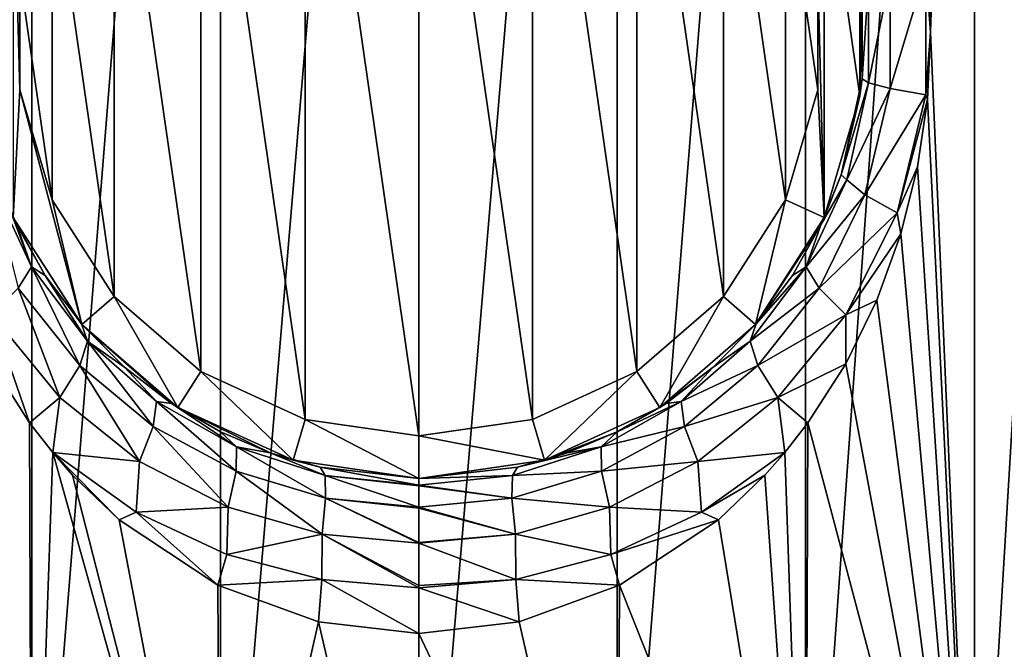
# Model space of a CAD drawing. Header units: millimetres. Extents: x -50 to 50, y 102 to 198.
# Tile 6 of 18: x -10 to 15, y 119 to 135. Entities that reach past the tile are written whole.
import ezdxf

# ---------------------------------------------------------------- set-up
doc = ezdxf.new("R2010")
doc.units = ezdxf.units.MM
doc.header["$LTSCALE"] = 65.185185
for name, color, linetype in [('2', 7, 'CONTINUOUS'), ('3', 7, 'CONTINUOUS'), ('4', 7, 'CONTINUOUS'), ('5', 7, 'CONTINUOUS'), ('6', 7, 'CONTINUOUS'), ('7', 7, 'CONTINUOUS'), ('8', 7, 'CONTINUOUS'), ('9', 7, 'CONTINUOUS'), ('96', 7, 'CONTINUOUS'), ('97', 7, 'CONTINUOUS')]:
    doc.layers.add(name, color=color, linetype=linetype)

msp = doc.modelspace()

# ---------------------------------------------------------------- linework, layer by layer
at = {"layer": '2', "color": 7, "linetype": 'CONTINUOUS'}
for points in [[(13.204, 134.801, 18.832), (13.121, 136.533, 18.89), (13.078, 136.409, 18.921), (13.204, 134.801, 18.832)], [(11.603, 136.103, 20.998), (11.603, 133.497, 20.998), (12.159, 136.245, 19.851), (11.603, 136.103, 20.998)], [(12.159, 136.245, 19.851), (11.603, 133.497, 20.998), (12.159, 133.355, 19.851), (12.159, 136.245, 19.851)], [(13.078, 133.191, 18.921), (13.078, 136.409, 18.921), (12.159, 133.355, 19.851), (13.078, 133.191, 18.921)], [(13.078, 136.409, 18.921), (12.159, 136.245, 19.851), (12.159, 133.355, 19.851), (13.078, 136.409, 18.921)], [(13.078, 133.191, 18.921), (13.204, 134.801, 18.832), (13.078, 136.409, 18.921), (13.078, 133.191, 18.921)], [(11.437, 136.002, 22.167), (11.438, 133.603, 22.166), (11.603, 136.103, 20.998), (11.437, 136.002, 22.167)], [(11.603, 136.103, 20.998), (11.438, 133.603, 22.166), (11.603, 133.497, 20.998), (11.603, 136.103, 20.998)], [(13.121, 133.068, 18.89), (13.204, 134.801, 18.832), (13.078, 133.191, 18.921), (13.121, 133.068, 18.89)], [(11.438, 133.603, 22.166), (10.898, 131.127, 22.656), (11.603, 133.497, 20.998), (11.438, 133.603, 22.166)], [(11.603, 133.497, 20.998), (10.898, 131.127, 22.656), (11.041, 130.996, 21.465), (11.603, 133.497, 20.998)], [(11.603, 133.497, 20.998), (11.041, 130.996, 21.465), (12.159, 133.355, 19.851), (11.603, 133.497, 20.998)], [(12.159, 133.355, 19.851), (11.041, 130.996, 21.465), (11.512, 130.607, 20.337), (12.159, 133.355, 19.851)], [(13.078, 133.191, 18.921), (12.159, 133.355, 19.851), (11.512, 130.607, 20.337), (13.078, 133.191, 18.921)], [(12.342, 130.147, 19.423), (13.078, 133.191, 18.921), (11.512, 130.607, 20.337), (12.342, 130.147, 19.423)], [(12.342, 130.147, 19.423), (13.121, 133.068, 18.89), (13.078, 133.191, 18.921), (12.342, 130.147, 19.423)], [(12.869, 131.333, 19.063), (13.121, 133.068, 18.89), (12.342, 130.147, 19.423), (12.869, 131.333, 19.063)], [(12.439, 129.601, 19.346), (12.869, 131.333, 19.063), (12.342, 130.147, 19.423), (12.439, 129.601, 19.346)], [(10.898, 131.127, 22.656), (10.372, 129.834, 23.099), (11.041, 130.996, 21.465), (10.898, 131.127, 22.656)], [(11.041, 130.996, 21.465), (10.372, 129.834, 23.099), (9.994, 128.756, 22.268), (11.041, 130.996, 21.465)], [(11.041, 130.996, 21.465), (9.994, 128.756, 22.268), (11.512, 130.607, 20.337), (11.041, 130.996, 21.465)], [(11.512, 130.607, 20.337), (9.994, 128.756, 22.268), (10.332, 128.201, 21.162), (11.512, 130.607, 20.337)], [(12.342, 130.147, 19.423), (11.512, 130.607, 20.337), (10.332, 128.201, 21.162), (12.342, 130.147, 19.423)], [(11.016, 127.52, 20.265), (12.342, 130.147, 19.423), (10.332, 128.201, 21.162), (11.016, 127.52, 20.265)], [(11.016, 127.52, 20.265), (12.439, 129.601, 19.346), (12.342, 130.147, 19.423), (11.016, 127.52, 20.265)], [(10.372, 129.834, 23.099), (9.642, 128.532, 23.667), (9.994, 128.756, 22.268), (10.372, 129.834, 23.099)], [(11.821, 127.895, 19.73), (12.439, 129.601, 19.346), (11.016, 127.52, 20.265), (11.821, 127.895, 19.73)], [(9.994, 128.756, 22.268), (8.704, 127.284, 24.319), (8.55, 126.841, 23.236), (9.994, 128.756, 22.268)], [(9.994, 128.756, 22.268), (8.55, 126.841, 23.236), (10.332, 128.201, 21.162), (9.994, 128.756, 22.268)], [(9.642, 128.532, 23.667), (8.704, 127.284, 24.319), (9.994, 128.756, 22.268), (9.642, 128.532, 23.667)], [(10.332, 128.201, 21.162), (8.55, 126.841, 23.236), (8.748, 126.207, 22.139), (10.332, 128.201, 21.162)], [(11.016, 127.52, 20.265), (10.332, 128.201, 21.162), (8.748, 126.207, 22.139), (11.016, 127.52, 20.265)], [(11.016, 126.255, 20.19), (11.821, 127.895, 19.73), (11.016, 127.52, 20.265), (11.016, 126.255, 20.19)], [(8.704, 127.284, 24.319), (7.597, 126.166, 24.984), (8.55, 126.841, 23.236), (8.704, 127.284, 24.319)], [(9.264, 125.382, 21.249), (11.016, 127.52, 20.265), (8.748, 126.207, 22.139), (9.264, 125.382, 21.249)], [(9.264, 125.382, 21.249), (11.016, 126.255, 20.19), (11.016, 127.52, 20.265), (9.264, 125.382, 21.249)], [(8.55, 126.841, 23.236), (7.597, 126.166, 24.984), (6.77, 125.282, 24.21), (8.55, 126.841, 23.236)], [(8.55, 126.841, 23.236), (6.77, 125.282, 24.21), (8.748, 126.207, 22.139), (8.55, 126.841, 23.236)], [(10.042, 124.736, 20.692), (11.016, 126.255, 20.19), (9.264, 125.382, 21.249), (10.042, 124.736, 20.692)], [(7.597, 126.166, 24.984), (6.382, 125.233, 25.593), (6.77, 125.282, 24.21), (7.597, 126.166, 24.984)], [(8.748, 126.207, 22.139), (6.77, 125.282, 24.21), (6.853, 124.633, 23.106), (8.748, 126.207, 22.139)], [(9.264, 125.382, 21.249), (8.748, 126.207, 22.139), (6.853, 124.633, 23.106), (9.264, 125.382, 21.249)], [(6.77, 125.282, 24.21), (5.116, 124.501, 26.105), (4.704, 124.111, 25.049), (6.77, 125.282, 24.21)], [(6.77, 125.282, 24.21), (4.704, 124.111, 25.049), (6.853, 124.633, 23.106), (6.77, 125.282, 24.21)], [(6.382, 125.233, 25.593), (5.116, 124.501, 26.105), (6.77, 125.282, 24.21), (6.382, 125.233, 25.593)], [(7.204, 123.731, 22.212), (9.264, 125.382, 21.249), (6.853, 124.633, 23.106), (7.204, 123.731, 22.212)], [(7.204, 123.731, 22.212), (9.443, 123.967, 20.972), (9.264, 125.382, 21.249), (7.204, 123.731, 22.212)], [(9.443, 123.967, 20.972), (10.042, 124.736, 20.692), (9.264, 125.382, 21.249), (9.443, 123.967, 20.972)], [(5.116, 124.501, 26.105), (3.832, 123.957, 26.501), (4.704, 124.111, 25.049), (5.116, 124.501, 26.105)], [(6.853, 124.633, 23.106), (4.704, 124.111, 25.049), (4.714, 123.489, 23.927), (6.853, 124.633, 23.106)], [(7.204, 123.731, 22.212), (6.853, 124.633, 23.106), (4.714, 123.489, 23.927), (7.204, 123.731, 22.212)], [(4.704, 124.111, 25.049), (2.548, 123.586, 26.781), (2.416, 123.376, 25.623), (4.704, 124.111, 25.049)], [(4.704, 124.111, 25.049), (2.416, 123.376, 25.623), (4.714, 123.489, 23.927), (4.704, 124.111, 25.049)], [(3.832, 123.957, 26.501), (2.548, 123.586, 26.781), (4.704, 124.111, 25.049), (3.832, 123.957, 26.501)], [(7.292, 122.426, 21.841), (9.443, 123.967, 20.972), (7.204, 123.731, 22.212), (7.292, 122.426, 21.841)], [(9.443, 123.967, 20.972), (7.292, 122.426, 21.841), (8.932, 123.384, 21.195), (9.443, 123.967, 20.972)], [(4.921, 122.558, 23.018), (7.204, 123.731, 22.212), (4.714, 123.489, 23.927), (4.921, 122.558, 23.018)], [(4.921, 122.558, 23.018), (7.292, 122.426, 21.841), (7.204, 123.731, 22.212), (4.921, 122.558, 23.018)], [(2.548, 123.586, 26.781), (0, 123.3, 27), (2.416, 123.376, 25.623), (2.548, 123.586, 26.781)], [(4.921, 122.558, 23.018), (4.714, 123.489, 23.927), (2.402, 122.791, 24.481), (4.921, 122.558, 23.018)], [(4.714, 123.489, 23.927), (2.416, 123.376, 25.623), (2.402, 122.791, 24.481), (4.714, 123.489, 23.927)], [(2.416, 123.376, 25.623), (0, 123.3, 27), (0, 123.124, 25.826), (2.416, 123.376, 25.623)], [(2.416, 123.376, 25.623), (0, 123.124, 25.826), (2.402, 122.791, 24.481), (2.416, 123.376, 25.623)], [(8.932, 123.384, 21.195), (7.292, 122.426, 21.841), (7.729, 122.233, 21.663), (8.932, 123.384, 21.195)], [(0, 123.124, 25.826), (0, 123.104, 25.764), (2.402, 122.791, 24.481), (0, 123.124, 25.826)], [(2.402, 122.791, 24.481), (0, 123.104, 25.764), (0, 122.556, 24.677), (2.402, 122.791, 24.481)], [(2.495, 121.858, 23.556), (2.402, 122.791, 24.481), (0, 122.556, 24.677), (2.495, 121.858, 23.556)], [(2.495, 121.858, 23.556), (4.921, 122.558, 23.018), (2.402, 122.791, 24.481), (2.495, 121.858, 23.556)], [(2.495, 121.858, 23.556), (0, 122.556, 24.677), (0, 122.536, 24.649), (2.495, 121.858, 23.556)], [(2.495, 121.858, 23.556), (0, 122.536, 24.649), (0, 121.651, 23.764), (2.495, 121.858, 23.556)], [(2.495, 121.858, 23.556), (4.953, 121.335, 22.55), (4.921, 122.558, 23.018), (2.495, 121.858, 23.556)], [(4.953, 121.335, 22.55), (7.292, 122.426, 21.841), (4.921, 122.558, 23.018), (4.953, 121.335, 22.55)], [(7.292, 122.426, 21.841), (4.953, 121.335, 22.55), (7.729, 122.233, 21.663), (7.292, 122.426, 21.841)], [(7.729, 122.233, 21.663), (4.953, 121.335, 22.55), (5.183, 120.544, 22.408), (7.729, 122.233, 21.663)], [(0, 121.626, 23.746), (2.502, 120.689, 23.015), (2.495, 121.858, 23.556), (0, 121.626, 23.746)], [(0, 121.626, 23.746), (2.495, 121.858, 23.556), (0, 121.651, 23.764), (0, 121.626, 23.746)], [(2.502, 120.689, 23.015), (4.953, 121.335, 22.55), (2.495, 121.858, 23.556), (2.502, 120.689, 23.015)], [(0, 120.536, 23.196), (2.502, 120.689, 23.015), (0, 121.626, 23.746), (0, 120.536, 23.196)], [(4.953, 121.335, 22.55), (2.502, 120.689, 23.015), (5.183, 120.544, 22.408), (4.953, 121.335, 22.55)], [(0, 120.478, 23.177), (2.502, 120.689, 23.015), (0, 120.536, 23.196), (0, 120.478, 23.177)], [(2.502, 120.689, 23.015), (0, 120.478, 23.177), (2.587, 119.6, 22.854), (2.502, 120.689, 23.015)], [(5.183, 120.544, 22.408), (2.502, 120.689, 23.015), (2.587, 119.6, 22.854), (5.183, 120.544, 22.408)], [(2.587, 119.6, 22.854), (0, 120.478, 23.177), (0, 119.3, 23), (2.587, 119.6, 22.854)]]:
    msp.add_3dface(points, dxfattribs=at)
at = {"layer": '3', "color": 7, "linetype": 'CONTINUOUS'}
for points in [[(-9.994, 128.756, 22.268), (-10.896, 131.122, 22.657), (-11.041, 130.996, 21.465), (-9.994, 128.756, 22.268)], [(-10.37, 129.829, 23.101), (-10.896, 131.122, 22.657), (-9.994, 128.756, 22.268), (-10.37, 129.829, 23.101)], [(-9.994, 128.756, 22.268), (-11.041, 130.996, 21.465), (-10.332, 128.201, 21.162), (-9.994, 128.756, 22.268)], [(-9.64, 128.529, 23.669), (-10.37, 129.829, 23.101), (-9.994, 128.756, 22.268), (-9.64, 128.529, 23.669)], [(-8.748, 126.207, 22.139), (-9.994, 128.756, 22.268), (-10.332, 128.201, 21.162), (-8.748, 126.207, 22.139)], [(-8.55, 126.841, 23.236), (-9.64, 128.529, 23.669), (-9.994, 128.756, 22.268), (-8.55, 126.841, 23.236)], [(-8.55, 126.841, 23.236), (-9.994, 128.756, 22.268), (-8.748, 126.207, 22.139), (-8.55, 126.841, 23.236)], [(-8.703, 127.282, 24.32), (-9.64, 128.529, 23.669), (-8.55, 126.841, 23.236), (-8.703, 127.282, 24.32)], [(-11.016, 127.52, 20.265), (-9.264, 125.382, 21.249), (-10.332, 128.201, 21.162), (-11.016, 127.52, 20.265)], [(-9.264, 125.382, 21.249), (-8.748, 126.207, 22.139), (-10.332, 128.201, 21.162), (-9.264, 125.382, 21.249)], [(-11.016, 126.254, 20.19), (-10.041, 124.735, 20.692), (-11.016, 127.52, 20.265), (-11.016, 126.254, 20.19)], [(-11.016, 127.52, 20.265), (-10.041, 124.735, 20.692), (-9.264, 125.382, 21.249), (-11.016, 127.52, 20.265)], [(-7.596, 126.166, 24.984), (-8.703, 127.282, 24.32), (-8.55, 126.841, 23.236), (-7.596, 126.166, 24.984)], [(-6.853, 124.633, 23.106), (-8.55, 126.841, 23.236), (-8.748, 126.207, 22.139), (-6.853, 124.633, 23.106)], [(-6.77, 125.282, 24.21), (-7.596, 126.166, 24.984), (-8.55, 126.841, 23.236), (-6.77, 125.282, 24.21)], [(-6.77, 125.282, 24.21), (-8.55, 126.841, 23.236), (-6.853, 124.633, 23.106), (-6.77, 125.282, 24.21)], [(-9.264, 125.382, 21.249), (-7.204, 123.731, 22.212), (-8.748, 126.207, 22.139), (-9.264, 125.382, 21.249)], [(-7.204, 123.731, 22.212), (-6.853, 124.633, 23.106), (-8.748, 126.207, 22.139), (-7.204, 123.731, 22.212)], [(-6.382, 125.234, 25.593), (-7.596, 126.166, 24.984), (-6.77, 125.282, 24.21), (-6.382, 125.234, 25.593)], [(-10.041, 124.735, 20.692), (-9.443, 123.967, 20.972), (-9.264, 125.382, 21.249), (-10.041, 124.735, 20.692)], [(-9.264, 125.382, 21.249), (-9.443, 123.967, 20.972), (-7.204, 123.731, 22.212), (-9.264, 125.382, 21.249)], [(-4.714, 123.489, 23.927), (-6.77, 125.282, 24.21), (-6.853, 124.633, 23.106), (-4.714, 123.489, 23.927)], [(-4.704, 124.111, 25.049), (-6.382, 125.234, 25.593), (-6.77, 125.282, 24.21), (-4.704, 124.111, 25.049)], [(-4.704, 124.111, 25.049), (-6.77, 125.282, 24.21), (-4.714, 123.489, 23.927), (-4.704, 124.111, 25.049)], [(-5.116, 124.501, 26.105), (-6.382, 125.234, 25.593), (-4.704, 124.111, 25.049), (-5.116, 124.501, 26.105)], [(-7.204, 123.731, 22.212), (-4.921, 122.558, 23.018), (-6.853, 124.633, 23.106), (-7.204, 123.731, 22.212)], [(-4.921, 122.558, 23.018), (-4.714, 123.489, 23.927), (-6.853, 124.633, 23.106), (-4.921, 122.558, 23.018)], [(-3.832, 123.957, 26.501), (-5.116, 124.501, 26.105), (-4.704, 124.111, 25.049), (-3.832, 123.957, 26.501)], [(-8.932, 123.385, 21.195), (-7.729, 122.233, 21.662), (-9.443, 123.967, 20.972), (-8.932, 123.385, 21.195)], [(-9.443, 123.967, 20.972), (-7.729, 122.233, 21.662), (-7.292, 122.426, 21.841), (-9.443, 123.967, 20.972)], [(-9.443, 123.967, 20.972), (-7.292, 122.426, 21.841), (-7.204, 123.731, 22.212), (-9.443, 123.967, 20.972)], [(-2.402, 122.791, 24.481), (-4.704, 124.111, 25.049), (-4.714, 123.489, 23.927), (-2.402, 122.791, 24.481)], [(-2.416, 123.376, 25.623), (-3.832, 123.957, 26.501), (-4.704, 124.111, 25.049), (-2.416, 123.376, 25.623)], [(-2.416, 123.376, 25.623), (-4.704, 124.111, 25.049), (-2.402, 122.791, 24.481), (-2.416, 123.376, 25.623)], [(-7.204, 123.731, 22.212), (-7.292, 122.426, 21.841), (-4.921, 122.558, 23.018), (-7.204, 123.731, 22.212)], [(-2.548, 123.586, 26.781), (-3.832, 123.957, 26.501), (-2.416, 123.376, 25.623), (-2.548, 123.586, 26.781)], [(-4.921, 122.558, 23.018), (-2.495, 121.858, 23.556), (-4.714, 123.489, 23.927), (-4.921, 122.558, 23.018)], [(-2.495, 121.858, 23.556), (-2.402, 122.791, 24.481), (-4.714, 123.489, 23.927), (-2.495, 121.858, 23.556)], [(0, 123.124, 25.826), (0, 123.3, 27), (-2.548, 123.586, 26.781), (0, 123.124, 25.826)], [(0, 123.124, 25.826), (-2.548, 123.586, 26.781), (-2.416, 123.376, 25.623), (0, 123.124, 25.826)], [(0, 123.104, 25.764), (0, 123.124, 25.826), (-2.416, 123.376, 25.623), (0, 123.104, 25.764)], [(0, 122.556, 24.677), (0, 123.104, 25.764), (-2.416, 123.376, 25.623), (0, 122.556, 24.677)], [(0, 122.556, 24.677), (-2.416, 123.376, 25.623), (-2.402, 122.791, 24.481), (0, 122.556, 24.677)], [(-2.495, 121.858, 23.556), (0, 121.626, 23.746), (-2.402, 122.791, 24.481), (-2.495, 121.858, 23.556)], [(0, 121.626, 23.746), (0, 121.651, 23.764), (-2.402, 122.791, 24.481), (0, 121.626, 23.746)], [(0, 122.536, 24.649), (0, 122.556, 24.677), (-2.402, 122.791, 24.481), (0, 122.536, 24.649)], [(0, 121.651, 23.764), (0, 122.536, 24.649), (-2.402, 122.791, 24.481), (0, 121.651, 23.764)], [(-7.292, 122.426, 21.841), (-4.953, 121.335, 22.55), (-4.921, 122.558, 23.018), (-7.292, 122.426, 21.841)], [(-4.921, 122.558, 23.018), (-4.953, 121.335, 22.55), (-2.495, 121.858, 23.556), (-4.921, 122.558, 23.018)], [(-7.729, 122.233, 21.662), (-5.184, 120.544, 22.408), (-7.292, 122.426, 21.841), (-7.729, 122.233, 21.662)], [(-7.292, 122.426, 21.841), (-5.184, 120.544, 22.408), (-4.953, 121.335, 22.55), (-7.292, 122.426, 21.841)], [(-4.953, 121.335, 22.55), (-2.502, 120.689, 23.015), (-2.495, 121.858, 23.556), (-4.953, 121.335, 22.55)], [(-2.502, 120.689, 23.015), (0, 120.478, 23.177), (-2.495, 121.858, 23.556), (-2.502, 120.689, 23.015)], [(0, 120.478, 23.177), (0, 120.536, 23.196), (-2.495, 121.858, 23.556), (0, 120.478, 23.177)], [(0, 120.536, 23.196), (0, 121.626, 23.746), (-2.495, 121.858, 23.556), (0, 120.536, 23.196)], [(-4.953, 121.335, 22.55), (-5.184, 120.544, 22.408), (-2.502, 120.689, 23.015), (-4.953, 121.335, 22.55)], [(-5.184, 120.544, 22.408), (-2.587, 119.601, 22.854), (-2.502, 120.689, 23.015), (-5.184, 120.544, 22.408)], [(-2.587, 119.601, 22.854), (0, 119.3, 23), (-2.502, 120.689, 23.015), (-2.587, 119.601, 22.854)], [(0, 119.3, 23), (0, 120.478, 23.177), (-2.502, 120.689, 23.015), (0, 119.3, 23)]]:
    msp.add_3dface(points, dxfattribs=at)
at = {"layer": '4', "color": 7, "linetype": 'CONTINUOUS'}
for points in [[(-10.37, 129.829, 23.101), (-9.64, 128.529, 23.669), (-10.461, 130.022, 30), (-10.37, 129.829, 23.101)], [(-9.64, 128.529, 23.669), (-8.703, 127.282, 24.32), (-10.461, 130.022, 30), (-9.64, 128.529, 23.669)], [(-10.461, 130.022, 30), (-8.703, 127.282, 24.32), (-8.691, 127.269, 30), (-10.461, 130.022, 30)], [(-8.703, 127.282, 24.32), (-7.596, 126.166, 24.984), (-8.691, 127.269, 30), (-8.703, 127.282, 24.32)], [(-7.596, 126.166, 24.984), (-6.382, 125.234, 25.593), (-8.691, 127.269, 30), (-7.596, 126.166, 24.984)], [(-8.691, 127.269, 30), (-6.382, 125.234, 25.593), (-6.217, 125.126, 30), (-8.691, 127.269, 30)], [(-6.382, 125.234, 25.593), (-5.116, 124.501, 26.105), (-6.217, 125.126, 30), (-6.382, 125.234, 25.593)], [(-5.116, 124.501, 26.105), (-3.832, 123.957, 26.501), (-6.217, 125.126, 30), (-5.116, 124.501, 26.105)], [(-6.217, 125.126, 30), (-3.832, 123.957, 26.501), (-3.24, 123.766, 30), (-6.217, 125.126, 30)], [(-3.832, 123.957, 26.501), (-2.548, 123.586, 26.781), (-3.24, 123.766, 30), (-3.832, 123.957, 26.501)], [(-2.548, 123.586, 26.781), (0, 123.3, 27), (-3.24, 123.766, 30), (-2.548, 123.586, 26.781)], [(0, 123.3, 27), (0, 123.3, 30), (-3.24, 123.766, 30), (0, 123.3, 27)]]:
    msp.add_3dface(points, dxfattribs=at)
at = {"layer": '5', "color": 7, "linetype": 'CONTINUOUS'}
for points in [[(11.383, 133.163, 30), (11.437, 136.002, 22.167), (11.383, 136.437, 30), (11.383, 133.163, 30)], [(11.438, 133.603, 22.166), (11.437, 136.002, 22.167), (11.383, 133.163, 30), (11.438, 133.603, 22.166)], [(10.898, 131.127, 22.656), (11.438, 133.603, 22.166), (11.383, 133.163, 30), (10.898, 131.127, 22.656)], [(10.461, 130.022, 30), (10.898, 131.127, 22.656), (11.383, 133.163, 30), (10.461, 130.022, 30)], [(10.372, 129.834, 23.099), (10.898, 131.127, 22.656), (10.461, 130.022, 30), (10.372, 129.834, 23.099)], [(8.691, 127.269, 30), (10.372, 129.834, 23.099), (10.461, 130.022, 30), (8.691, 127.269, 30)], [(9.642, 128.532, 23.667), (10.372, 129.834, 23.099), (8.691, 127.269, 30), (9.642, 128.532, 23.667)], [(8.704, 127.284, 24.319), (9.642, 128.532, 23.667), (8.691, 127.269, 30), (8.704, 127.284, 24.319)], [(6.217, 125.126, 30), (7.597, 126.166, 24.984), (8.691, 127.269, 30), (6.217, 125.126, 30)], [(7.597, 126.166, 24.984), (8.704, 127.284, 24.319), (8.691, 127.269, 30), (7.597, 126.166, 24.984)], [(6.382, 125.233, 25.593), (7.597, 126.166, 24.984), (6.217, 125.126, 30), (6.382, 125.233, 25.593)], [(3.24, 123.766, 30), (5.116, 124.501, 26.105), (6.217, 125.126, 30), (3.24, 123.766, 30)], [(5.116, 124.501, 26.105), (6.382, 125.233, 25.593), (6.217, 125.126, 30), (5.116, 124.501, 26.105)], [(3.832, 123.957, 26.501), (5.116, 124.501, 26.105), (3.24, 123.766, 30), (3.832, 123.957, 26.501)], [(0, 123.3, 30), (2.548, 123.586, 26.781), (3.24, 123.766, 30), (0, 123.3, 30)], [(2.548, 123.586, 26.781), (3.832, 123.957, 26.501), (3.24, 123.766, 30), (2.548, 123.586, 26.781)], [(0, 123.3, 27), (2.548, 123.586, 26.781), (0, 123.3, 30), (0, 123.3, 27)]]:
    msp.add_3dface(points, dxfattribs=at)
at = {"layer": '6', "color": 7, "linetype": 'CONTINUOUS'}
for points in [[(-10.461, 139.578, 30), (-10.461, 130.022, 30), (-10.294, 133.32, 30), (-10.461, 139.578, 30)], [(-10.294, 136.28, 30), (-10.461, 139.578, 30), (-10.294, 133.32, 30), (-10.294, 136.28, 30)], [(10.461, 130.022, 30), (10.461, 139.578, 30), (10.294, 136.28, 30), (10.461, 130.022, 30)], [(10.461, 130.022, 30), (11.383, 133.163, 30), (10.461, 139.578, 30), (10.461, 130.022, 30)], [(11.383, 133.163, 30), (11.383, 136.437, 30), (10.461, 139.578, 30), (11.383, 133.163, 30)], [(10.294, 133.32, 30), (10.461, 130.022, 30), (10.294, 136.28, 30), (10.294, 133.32, 30)], [(-10.461, 130.022, 30), (-8.691, 127.269, 30), (-10.294, 133.32, 30), (-10.461, 130.022, 30)], [(-10.294, 133.32, 30), (-8.691, 127.269, 30), (-9.46, 130.48, 30), (-10.294, 133.32, 30)], [(9.46, 130.48, 30), (10.461, 130.022, 30), (10.294, 133.32, 30), (9.46, 130.48, 30)], [(-9.46, 130.48, 30), (-8.691, 127.269, 30), (-7.86, 127.99, 30), (-9.46, 130.48, 30)], [(7.86, 127.99, 30), (8.691, 127.269, 30), (9.46, 130.48, 30), (7.86, 127.99, 30)], [(8.691, 127.269, 30), (10.461, 130.022, 30), (9.46, 130.48, 30), (8.691, 127.269, 30)], [(-8.691, 127.269, 30), (-6.217, 125.126, 30), (-7.86, 127.99, 30), (-8.691, 127.269, 30)], [(-7.86, 127.99, 30), (-6.217, 125.126, 30), (-5.622, 126.051, 30), (-7.86, 127.99, 30)], [(5.622, 126.051, 30), (6.217, 125.126, 30), (7.86, 127.99, 30), (5.622, 126.051, 30)], [(6.217, 125.126, 30), (8.691, 127.269, 30), (7.86, 127.99, 30), (6.217, 125.126, 30)], [(-6.217, 125.126, 30), (-3.24, 123.766, 30), (-5.622, 126.051, 30), (-6.217, 125.126, 30)], [(-5.622, 126.051, 30), (-3.24, 123.766, 30), (-2.93, 124.821, 30), (-5.622, 126.051, 30)], [(2.93, 124.821, 30), (3.24, 123.766, 30), (5.622, 126.051, 30), (2.93, 124.821, 30)], [(3.24, 123.766, 30), (6.217, 125.126, 30), (5.622, 126.051, 30), (3.24, 123.766, 30)], [(-3.24, 123.766, 30), (0, 123.3, 30), (-2.93, 124.821, 30), (-3.24, 123.766, 30)], [(-2.93, 124.821, 30), (0, 123.3, 30), (0, 124.4, 30), (-2.93, 124.821, 30)], [(0, 124.4, 30), (3.24, 123.766, 30), (2.93, 124.821, 30), (0, 124.4, 30)], [(0, 123.3, 30), (3.24, 123.766, 30), (0, 124.4, 30), (0, 123.3, 30)]]:
    msp.add_3dface(points, dxfattribs=at)
at = {"layer": '7', "color": 7, "linetype": 'CONTINUOUS'}
for points in [[(-10.294, 136.28, 30), (-10.294, 133.32, 30), (-10.294, 136.28, 40), (-10.294, 136.28, 30)], [(-10.294, 136.28, 40), (-10.294, 133.32, 30), (-10.294, 133.32, 40), (-10.294, 136.28, 40)], [(-10.294, 133.32, 30), (-9.46, 130.48, 30), (-10.294, 133.32, 40), (-10.294, 133.32, 30)], [(-10.294, 133.32, 40), (-9.46, 130.48, 30), (-9.46, 130.48, 40), (-10.294, 133.32, 40)], [(-9.46, 130.48, 30), (-7.86, 127.99, 30), (-9.46, 130.48, 40), (-9.46, 130.48, 30)], [(-9.46, 130.48, 40), (-7.86, 127.99, 30), (-7.86, 127.99, 40), (-9.46, 130.48, 40)], [(-7.86, 127.99, 30), (-5.622, 126.051, 30), (-7.86, 127.99, 40), (-7.86, 127.99, 30)], [(-7.86, 127.99, 40), (-5.622, 126.051, 30), (-5.622, 126.051, 40), (-7.86, 127.99, 40)], [(-5.622, 126.051, 30), (-2.93, 124.821, 30), (-5.622, 126.051, 40), (-5.622, 126.051, 30)], [(-5.622, 126.051, 40), (-2.93, 124.821, 30), (-2.93, 124.821, 40), (-5.622, 126.051, 40)], [(-2.93, 124.821, 30), (0, 124.4, 30), (-2.93, 124.821, 40), (-2.93, 124.821, 30)], [(-2.93, 124.821, 40), (0, 124.4, 30), (0, 124.4, 40), (-2.93, 124.821, 40)]]:
    msp.add_3dface(points, dxfattribs=at)
at = {"layer": '8', "color": 7, "linetype": 'CONTINUOUS'}
for points in [[(0, 145.2, 40), (-2.93, 144.779, 40), (0, 124.4, 40), (0, 145.2, 40)], [(0, 145.2, 40), (0, 124.4, 40), (2.93, 124.821, 40), (0, 145.2, 40)], [(2.93, 144.779, 40), (0, 145.2, 40), (2.93, 124.821, 40), (2.93, 144.779, 40)], [(-2.93, 144.779, 40), (-5.622, 143.549, 40), (-2.93, 124.821, 40), (-2.93, 144.779, 40)], [(-2.93, 144.779, 40), (-2.93, 124.821, 40), (0, 124.4, 40), (-2.93, 144.779, 40)], [(5.622, 143.549, 40), (2.93, 144.779, 40), (5.622, 126.051, 40), (5.622, 143.549, 40)], [(5.622, 126.051, 40), (2.93, 144.779, 40), (2.93, 124.821, 40), (5.622, 126.051, 40)], [(-5.622, 143.549, 40), (-7.86, 141.61, 40), (-5.622, 126.051, 40), (-5.622, 143.549, 40)], [(-5.622, 143.549, 40), (-5.622, 126.051, 40), (-2.93, 124.821, 40), (-5.622, 143.549, 40)], [(7.86, 141.61, 40), (5.622, 143.549, 40), (7.86, 127.99, 40), (7.86, 141.61, 40)], [(7.86, 127.99, 40), (5.622, 143.549, 40), (5.622, 126.051, 40), (7.86, 127.99, 40)], [(-7.86, 141.61, 40), (-9.46, 139.12, 40), (-7.86, 127.99, 40), (-7.86, 141.61, 40)], [(-7.86, 141.61, 40), (-7.86, 127.99, 40), (-5.622, 126.051, 40), (-7.86, 141.61, 40)], [(9.46, 139.12, 40), (7.86, 141.61, 40), (9.46, 130.48, 40), (9.46, 139.12, 40)], [(9.46, 130.48, 40), (7.86, 141.61, 40), (7.86, 127.99, 40), (9.46, 130.48, 40)], [(-9.46, 139.12, 40), (-10.294, 136.28, 40), (-9.46, 130.48, 40), (-9.46, 139.12, 40)], [(-9.46, 139.12, 40), (-9.46, 130.48, 40), (-7.86, 127.99, 40), (-9.46, 139.12, 40)], [(10.294, 136.28, 40), (9.46, 139.12, 40), (10.294, 133.32, 40), (10.294, 136.28, 40)], [(10.294, 133.32, 40), (9.46, 139.12, 40), (9.46, 130.48, 40), (10.294, 133.32, 40)], [(-10.294, 136.28, 40), (-10.294, 133.32, 40), (-9.46, 130.48, 40), (-10.294, 136.28, 40)]]:
    msp.add_3dface(points, dxfattribs=at)
at = {"layer": '9', "color": 7, "linetype": 'CONTINUOUS'}
for points in [[(10.294, 133.32, 30), (10.294, 136.28, 30), (10.294, 133.32, 40), (10.294, 133.32, 30)], [(10.294, 136.28, 30), (10.294, 136.28, 40), (10.294, 133.32, 40), (10.294, 136.28, 30)], [(9.46, 130.48, 30), (10.294, 133.32, 30), (9.46, 130.48, 40), (9.46, 130.48, 30)], [(10.294, 133.32, 30), (10.294, 133.32, 40), (9.46, 130.48, 40), (10.294, 133.32, 30)], [(7.86, 127.99, 30), (9.46, 130.48, 30), (7.86, 127.99, 40), (7.86, 127.99, 30)], [(9.46, 130.48, 30), (9.46, 130.48, 40), (7.86, 127.99, 40), (9.46, 130.48, 30)], [(5.622, 126.051, 30), (7.86, 127.99, 30), (5.622, 126.051, 40), (5.622, 126.051, 30)], [(7.86, 127.99, 30), (7.86, 127.99, 40), (5.622, 126.051, 40), (7.86, 127.99, 30)], [(2.93, 124.821, 30), (5.622, 126.051, 30), (2.93, 124.821, 40), (2.93, 124.821, 30)], [(5.622, 126.051, 30), (5.622, 126.051, 40), (2.93, 124.821, 40), (5.622, 126.051, 30)], [(0, 124.4, 30), (2.93, 124.821, 30), (0, 124.4, 40), (0, 124.4, 30)], [(0, 124.4, 40), (2.93, 124.821, 30), (2.93, 124.821, 40), (0, 124.4, 40)]]:
    msp.add_3dface(points, dxfattribs=at)
at = {"layer": '96', "color": 7, "linetype": 'CONTINUOUS'}
for points in [[(-14.34, 169.3, -17.982), (-9.979, 169.3, -20.722), (-14.34, 108.5, -17.982), (-14.34, 169.3, -17.982)], [(-9.979, 169.3, -20.722), (-9.98, 108.5, -20.722), (-14.34, 108.5, -17.982), (-9.979, 169.3, -20.722)], [(-9.979, 169.3, -20.722), (-5.118, 169.3, -22.423), (-9.98, 108.5, -20.722), (-9.979, 169.3, -20.722)], [(-5.118, 169.3, -22.423), (-5.118, 108.5, -22.423), (-9.98, 108.5, -20.722), (-5.118, 169.3, -22.423)], [(-5.118, 169.3, -22.423), (0, 169.3, -23), (-5.118, 108.5, -22.423), (-5.118, 169.3, -22.423)], [(0, 169.3, -23), (0, 108.5, -23), (-5.118, 108.5, -22.423), (0, 169.3, -23)], [(-13.121, 133.067, 18.89), (-14.34, 108.5, 17.982), (-9.98, 108.5, 20.722), (-13.121, 133.067, 18.89)], [(-12.869, 131.331, 19.063), (-13.121, 133.067, 18.89), (-9.98, 108.5, 20.722), (-12.869, 131.331, 19.063)], [(-12.438, 129.599, 19.347), (-12.869, 131.331, 19.063), (-9.98, 108.5, 20.722), (-12.438, 129.599, 19.347)], [(-11.82, 127.893, 19.73), (-12.438, 129.599, 19.347), (-9.98, 108.5, 20.722), (-11.82, 127.893, 19.73)], [(-11.016, 126.254, 20.19), (-11.82, 127.893, 19.73), (-9.98, 108.5, 20.722), (-11.016, 126.254, 20.19)], [(-10.041, 124.735, 20.692), (-11.016, 126.254, 20.19), (-9.98, 108.5, 20.722), (-10.041, 124.735, 20.692)], [(-9.443, 123.967, 20.972), (-10.041, 124.735, 20.692), (-9.98, 108.5, 20.722), (-9.443, 123.967, 20.972)], [(-9.443, 123.967, 20.972), (-9.98, 108.5, 20.722), (-5.118, 108.5, 22.423), (-9.443, 123.967, 20.972)], [(-8.932, 123.385, 21.195), (-9.443, 123.967, 20.972), (-5.118, 108.5, 22.423), (-8.932, 123.385, 21.195)], [(-7.729, 122.233, 21.662), (-8.932, 123.385, 21.195), (-5.118, 108.5, 22.423), (-7.729, 122.233, 21.662)], [(-5.184, 120.544, 22.408), (-7.729, 122.233, 21.662), (-5.118, 108.5, 22.423), (-5.184, 120.544, 22.408)], [(-2.587, 119.601, 22.854), (-5.184, 120.544, 22.408), (-5.118, 108.5, 22.423), (-2.587, 119.601, 22.854)], [(-2.587, 119.601, 22.854), (-5.118, 108.5, 22.423), (0, 108.5, 23), (-2.587, 119.601, 22.854)], [(0, 119.3, 23), (-2.587, 119.601, 22.854), (0, 108.5, 23), (0, 119.3, 23)]]:
    msp.add_3dface(points, dxfattribs=at)
at = {"layer": '97', "color": 7, "linetype": 'CONTINUOUS'}
for points in [[(0, 169.3, -23), (5.118, 169.3, -22.423), (0, 108.5, -23), (0, 169.3, -23)], [(0, 108.5, -23), (5.118, 169.3, -22.423), (5.118, 108.5, -22.423), (0, 108.5, -23)], [(5.118, 169.3, -22.423), (9.979, 169.3, -20.722), (5.118, 108.5, -22.423), (5.118, 169.3, -22.423)], [(9.979, 169.3, -20.722), (9.98, 108.5, -20.722), (5.118, 108.5, -22.423), (9.979, 169.3, -20.722)], [(9.979, 169.3, -20.722), (14.34, 169.3, -17.982), (9.98, 108.5, -20.722), (9.979, 169.3, -20.722)], [(14.34, 169.3, -17.982), (14.34, 108.5, -17.982), (9.98, 108.5, -20.722), (14.34, 169.3, -17.982)], [(13.121, 136.533, 18.89), (13.204, 134.801, 18.832), (14.34, 169.3, 17.982), (13.121, 136.533, 18.89)], [(14.34, 169.3, 17.982), (13.204, 134.801, 18.832), (14.34, 108.5, 17.982), (14.34, 169.3, 17.982)], [(14.34, 169.3, -17.982), (17.982, 169.3, -14.34), (14.34, 108.5, -17.982), (14.34, 169.3, -17.982)], [(17.982, 169.3, -14.34), (17.982, 108.5, -14.34), (14.34, 108.5, -17.982), (17.982, 169.3, -14.34)], [(17.982, 169.3, 14.34), (14.34, 169.3, 17.982), (17.982, 108.5, 14.34), (17.982, 169.3, 14.34)], [(14.34, 169.3, 17.982), (14.34, 108.5, 17.982), (17.982, 108.5, 14.34), (14.34, 169.3, 17.982)], [(13.204, 134.801, 18.832), (13.121, 133.068, 18.89), (14.34, 108.5, 17.982), (13.204, 134.801, 18.832)], [(13.121, 133.068, 18.89), (12.869, 131.333, 19.063), (14.34, 108.5, 17.982), (13.121, 133.068, 18.89)], [(12.869, 131.333, 19.063), (12.439, 129.601, 19.346), (14.34, 108.5, 17.982), (12.869, 131.333, 19.063)], [(12.439, 129.601, 19.346), (11.821, 127.895, 19.73), (14.34, 108.5, 17.982), (12.439, 129.601, 19.346)], [(11.821, 127.895, 19.73), (11.016, 126.255, 20.19), (14.34, 108.5, 17.982), (11.821, 127.895, 19.73)], [(11.016, 126.255, 20.19), (10.042, 124.736, 20.692), (14.34, 108.5, 17.982), (11.016, 126.255, 20.19)], [(10.042, 124.736, 20.692), (9.443, 123.967, 20.972), (9.98, 108.5, 20.722), (10.042, 124.736, 20.692)], [(10.042, 124.736, 20.692), (9.98, 108.5, 20.722), (14.34, 108.5, 17.982), (10.042, 124.736, 20.692)], [(9.443, 123.967, 20.972), (8.932, 123.384, 21.195), (9.98, 108.5, 20.722), (9.443, 123.967, 20.972)], [(8.932, 123.384, 21.195), (7.729, 122.233, 21.663), (9.98, 108.5, 20.722), (8.932, 123.384, 21.195)], [(7.729, 122.233, 21.663), (5.183, 120.544, 22.408), (9.98, 108.5, 20.722), (7.729, 122.233, 21.663)], [(5.183, 120.544, 22.408), (2.587, 119.6, 22.854), (5.118, 108.5, 22.423), (5.183, 120.544, 22.408)], [(5.183, 120.544, 22.408), (5.118, 108.5, 22.423), (9.98, 108.5, 20.722), (5.183, 120.544, 22.408)], [(2.587, 119.6, 22.854), (0, 119.3, 23), (5.118, 108.5, 22.423), (2.587, 119.6, 22.854)], [(0, 119.3, 23), (0, 108.5, 23), (5.118, 108.5, 22.423), (0, 119.3, 23)]]:
    msp.add_3dface(points, dxfattribs=at)

doc.saveas('drawing.dxf')
